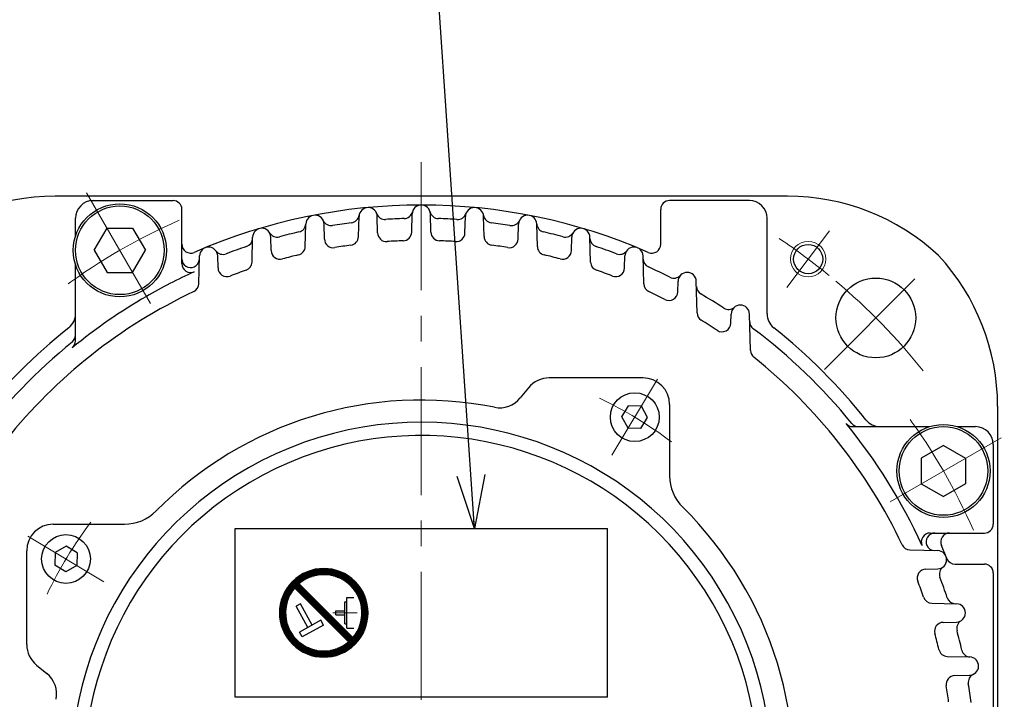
# Model space of a CAD drawing. Header units: millimetres. Extents: x 0 to 1076, y 0 to 742.
# Tile 79 of 134: x 105 to 216, y 496 to 572. Entities that reach past the tile are written whole.
import ezdxf

# ---------------------------------------------------------------- set-up
doc = ezdxf.new("R2010")
doc.units = ezdxf.units.MM
doc.header["$LTSCALE"] = 0.454724
doc.linetypes.add('CENTER', pattern=[50.8, 31.75, -6.35, 6.35, -6.35])
doc.layers.add('NoLayerName_001', color=7, linetype='Continuous')
doc.styles.get("Standard").update_dxf_attribs({"font": 'txt', "bigfont": 'extfont2'})
doc.dimstyles.get("Standard").update_dxf_attribs({"dimtxt": 2.5, "dimasz": 2.5, "dimexe": 1, "dimexo": 1, "dimtad": 1, "dimdec": 3, "dimzin": 0, "dimdsep": 46, "dimtxsty": 'Standard', "dimcen": 2.5, "dimadec": 3, "dimazin": 0, "dimtfac": 0.75, "dimtdec": 3, "dimtmove": 0, "dimatfit": 3, "dimfxl": 1, "dimarcsym": 0})

# ---------------------------------------------------------------- blocks, each defined once
blk = doc.blocks.new('*X13')
at = {"color": 7, "linetype": 'Continuous', "lineweight": 25}
for p, q in [((1.78, 7.79), (0.9, 7.79)), ((1.84, 7.86), (0.95, 7.86)), ((1.9, 7.93), (1, 7.93)), ((1.93, 8), (1.05, 8)), ((1.86, 8.07), (1.11, 8.07)), ((1.79, 8.14), (1.16, 8.14)), ((1.72, 8.21), (1.22, 8.21)), ((1.66, 8.28), (1.28, 8.28)), ((1.59, 8.34), (1.35, 8.34)), ((1.52, 8.41), (1.41, 8.41)), ((1.06, 6.69), (0.32, 6.69)), ((1.1, 6.76), (0.35, 6.76)), ((1.13, 6.83), (0.37, 6.83)), ((1.16, 6.9), (0.4, 6.9)), ((1.2, 6.97), (0.43, 6.97)), ((1.24, 7.03), (0.46, 7.03)), ((1.28, 7.1), (0.5, 7.1)), ((1.32, 7.17), (0.53, 7.17)), ((1.36, 7.24), (0.57, 7.24)), ((1.41, 7.31), (0.6, 7.31)), ((1.45, 7.38), (0.64, 7.38)), ((1.5, 7.45), (0.68, 7.45)), ((1.55, 7.52), (0.72, 7.52)), ((1.6, 7.59), (0.76, 7.59)), ((1.66, 7.66), (0.81, 7.66)), ((1.72, 7.72), (0.85, 7.72)), ((0.74, 5.59), (0.04, 5.59)), ((0.75, 5.66), (0.05, 5.66)), ((0.76, 5.72), (0.06, 5.72)), ((0.78, 5.79), (0.07, 5.79)), ((0.79, 5.86), (0.09, 5.86)), ((0.81, 5.93), (0.1, 5.93)), ((0.82, 6), (0.12, 6)), ((0.84, 6.07), (0.13, 6.07)), ((0.86, 6.14), (0.15, 6.14)), ((0.88, 6.21), (0.17, 6.21)), ((0.9, 6.28), (0.18, 6.28)), ((0.93, 6.34), (0.2, 6.34)), ((0.95, 6.41), (0.22, 6.41)), ((0.98, 6.48), (0.25, 6.48)), ((1.01, 6.55), (0.27, 6.55)), ((1.03, 6.62), (0.29, 6.62)), ((0.69, 5.1), (0, 5.1)), ((0.69, 5.03), (0, 5.03)), ((0.69, 4.97), (0, 4.97)), ((0.69, 4.9), (0, 4.9)), ((0.69, 4.83), (0, 4.83)), ((0.69, 4.76), (0, 4.76)), ((0.71, 5.31), (0.01, 5.31)), ((0.7, 5.24), (0.01, 5.24)), ((0.7, 5.17), (0.01, 5.17)), ((0.7, 4.69), (0.01, 4.69)), ((0.7, 4.62), (0.01, 4.62)), ((0.71, 4.55), (0.01, 4.55)), ((0.71, 5.38), (0.02, 5.38)), ((0.71, 4.48), (0.02, 4.48)), ((0.73, 5.52), (0.03, 5.52)), ((0.72, 5.45), (0.03, 5.45)), ((0.72, 4.41), (0.03, 4.41)), ((0.73, 4.34), (0.03, 4.34)), ((0.74, 4.28), (0.04, 4.28)), ((0.75, 4.21), (0.05, 4.21)), ((0.76, 4.14), (0.06, 4.14)), ((0.78, 4.07), (0.07, 4.07)), ((0.79, 4), (0.09, 4)), ((0.81, 3.93), (0.1, 3.93)), ((0.82, 3.86), (0.12, 3.86)), ((0.84, 3.79), (0.13, 3.79)), ((0.86, 3.72), (0.15, 3.72)), ((0.88, 3.66), (0.17, 3.66)), ((0.9, 3.59), (0.18, 3.59)), ((0.93, 3.52), (0.2, 3.52)), ((0.95, 3.45), (0.22, 3.45)), ((0.98, 3.38), (0.25, 3.38)), ((1.01, 3.31), (0.27, 3.31)), ((1.03, 3.24), (0.29, 3.24)), ((1.06, 3.17), (0.32, 3.17)), ((1.1, 3.1), (0.35, 3.1)), ((1.13, 3.03), (0.37, 3.03)), ((1.16, 2.97), (0.4, 2.97)), ((1.2, 2.9), (0.43, 2.9)), ((1.24, 2.83), (0.46, 2.83)), ((1.28, 2.76), (0.5, 2.76)), ((1.32, 2.69), (0.53, 2.69)), ((1.36, 2.62), (0.57, 2.62)), ((1.41, 2.55), (0.6, 2.55)), ((1.45, 2.48), (0.64, 2.48)), ((1.5, 2.41), (0.68, 2.41)), ((1.55, 2.34), (0.72, 2.34)), ((1.6, 2.28), (0.76, 2.28)), ((1.66, 2.21), (0.81, 2.21)), ((1.72, 2.14), (0.85, 2.14)), ((1.78, 2.07), (0.9, 2.07)), ((1.84, 2), (0.95, 2)), ((1.9, 1.93), (1, 1.93)), ((1.97, 1.86), (1.05, 1.86)), ((2.04, 1.79), (1.11, 1.79)), ((2.12, 1.72), (1.16, 1.72)), ((2.2, 1.66), (1.22, 1.66)), ((2.28, 1.59), (1.28, 1.59)), ((2.37, 1.52), (1.35, 1.52)), ((2.46, 1.45), (1.41, 1.45)), ((2.56, 1.38), (1.48, 1.38)), ((2.66, 1.31), (1.55, 1.31)), ((2.77, 1.24), (1.63, 1.24)), ((2.89, 1.17), (1.7, 1.17)), ((8.3, 1.17), (7.11, 1.17)), ((8.37, 1.24), (7.23, 1.24)), ((8.45, 1.31), (7.34, 1.31)), ((8.52, 1.38), (7.44, 1.38)), ((8.48, 1.45), (7.54, 1.45)), ((8.41, 1.52), (7.63, 1.52)), ((8.34, 1.59), (7.72, 1.59)), ((8.28, 1.66), (7.8, 1.66)), ((8.21, 1.72), (7.88, 1.72)), ((8.14, 1.79), (7.95, 1.79)), ((8.07, 1.86), (8.03, 1.86)), ((3.02, 1.1), (1.78, 1.1)), ((3.16, 1.03), (1.87, 1.03)), ((3.31, 0.97), (1.95, 0.97)), ((3.48, 0.9), (2.05, 0.9)), ((3.68, 0.83), (2.14, 0.83)), ((3.92, 0.76), (2.24, 0.76)), ((4.23, 0.69), (2.35, 0.69)), ((7.53, 0.62), (2.47, 0.62)), ((7.41, 0.55), (2.59, 0.55)), ((7.28, 0.48), (2.72, 0.48)), ((7.14, 0.41), (2.86, 0.41)), ((6.99, 0.34), (3.01, 0.34)), ((6.82, 0.28), (3.18, 0.28)), ((6.64, 0.21), (3.36, 0.21)), ((6.42, 0.14), (3.58, 0.14)), ((6.17, 0.07), (3.83, 0.07)), ((7.65, 0.69), (5.77, 0.69)), ((7.76, 0.76), (6.08, 0.76)), ((7.86, 0.83), (6.32, 0.83)), ((7.95, 0.9), (6.52, 0.9)), ((8.05, 0.97), (6.69, 0.97)), ((8.13, 1.03), (6.84, 1.03)), ((8.22, 1.1), (6.98, 1.1)), ((5.83, 0), (4.17, 0))]:
    blk.add_line(p, q, dxfattribs=at)
blk = doc.blocks.new('*X14')
at = {"color": 7, "linetype": 'Continuous', "lineweight": 25}
for p, q in [((0.99, 7.79), (6.05, 7.79)), ((1.11, 7.86), (5.93, 7.86)), ((1.24, 7.93), (5.8, 7.93)), ((1.38, 8), (5.66, 8)), ((1.53, 8.07), (5.51, 8.07)), ((1.69, 8.14), (5.34, 8.14)), ((1.88, 8.21), (5.16, 8.21)), ((2.1, 8.28), (4.94, 8.28)), ((2.35, 8.34), (4.69, 8.34)), ((2.69, 8.41), (4.35, 8.41)), ((0, 7.03), (1.08, 7.03)), ((0.04, 6.97), (0.98, 6.97)), ((0.07, 7.1), (1.18, 7.1)), ((0.11, 6.9), (0.89, 6.9)), ((0.14, 7.17), (1.29, 7.17)), ((0.17, 6.83), (0.8, 6.83)), ((0.22, 7.24), (1.41, 7.24)), ((0.24, 6.76), (0.72, 6.76)), ((0.3, 7.31), (1.54, 7.31)), ((0.31, 6.69), (0.64, 6.69)), ((0.39, 7.38), (1.68, 7.38)), ((0.47, 7.45), (1.83, 7.45)), ((0.57, 7.52), (2, 7.52)), ((0.66, 7.59), (2.2, 7.59)), ((0.76, 7.66), (2.44, 7.66)), ((0.87, 7.72), (2.75, 7.72)), ((4.29, 7.72), (6.17, 7.72)), ((4.6, 7.66), (6.27, 7.66)), ((4.84, 7.59), (6.38, 7.59)), ((5.04, 7.52), (6.47, 7.52)), ((5.21, 7.45), (6.56, 7.45)), ((5.36, 7.38), (6.65, 7.38)), ((5.5, 7.31), (6.74, 7.31)), ((5.63, 7.24), (6.82, 7.24)), ((5.75, 7.17), (6.89, 7.17)), ((5.86, 7.1), (6.97, 7.1)), ((5.96, 7.03), (7.04, 7.03)), ((6.06, 6.97), (7.11, 6.97)), ((6.15, 6.9), (7.17, 6.9)), ((6.24, 6.83), (7.24, 6.83)), ((6.32, 6.76), (7.3, 6.76)), ((6.4, 6.69), (7.36, 6.69)), ((0.38, 6.62), (0.56, 6.62)), ((0.45, 6.55), (0.49, 6.55)), ((6.47, 6.62), (7.41, 6.62)), ((6.55, 6.55), (7.47, 6.55)), ((6.61, 6.48), (7.52, 6.48)), ((6.68, 6.41), (7.57, 6.41)), ((6.74, 6.34), (7.62, 6.34)), ((6.8, 6.28), (7.67, 6.28)), ((6.86, 6.21), (7.71, 6.21)), ((6.91, 6.14), (7.76, 6.14)), ((6.97, 6.07), (7.8, 6.07)), ((7.02, 6), (7.84, 6)), ((7.07, 5.93), (7.88, 5.93)), ((7.11, 5.86), (7.92, 5.86)), ((7.16, 5.79), (7.95, 5.79)), ((7.2, 5.72), (7.99, 5.72)), ((7.24, 5.66), (8.02, 5.66)), ((7.28, 5.59), (8.06, 5.59)), ((7.32, 5.52), (8.09, 5.52)), ((7.36, 5.45), (8.12, 5.45)), ((7.39, 5.38), (8.15, 5.38)), ((7.42, 5.31), (8.17, 5.31)), ((7.45, 5.24), (8.2, 5.24)), ((7.48, 5.17), (8.23, 5.17)), ((7.51, 5.1), (8.25, 5.1)), ((7.54, 5.03), (8.27, 5.03)), ((7.57, 4.97), (8.29, 4.97)), ((7.59, 4.9), (8.32, 4.9)), ((7.61, 4.83), (8.34, 4.83)), ((7.64, 4.76), (8.35, 4.76)), ((7.66, 4.69), (8.37, 4.69)), ((7.68, 4.62), (8.39, 4.62)), ((7.69, 4.55), (8.4, 4.55)), ((7.71, 4.48), (8.42, 4.48)), ((7.73, 4.41), (8.43, 4.41)), ((7.74, 4.34), (8.44, 4.34)), ((7.76, 4.28), (8.46, 4.28)), ((7.77, 4.21), (8.47, 4.21)), ((7.78, 4.14), (8.48, 4.14)), ((7.79, 4.07), (8.48, 4.07)), ((7.8, 4), (8.49, 4)), ((7.81, 3.93), (8.5, 3.93)), ((7.81, 3.86), (8.5, 3.86)), ((7.82, 3.79), (8.51, 3.79)), ((7.82, 3.72), (8.51, 3.72)), ((7.83, 3.66), (8.52, 3.66)), ((7.83, 3.59), (8.52, 3.59)), ((7.83, 3.52), (8.52, 3.52)), ((7.83, 3.45), (8.52, 3.45)), ((7.83, 3.38), (8.52, 3.38)), ((7.66, 2.28), (8.37, 2.28)), ((7.68, 2.34), (8.39, 2.34)), ((7.69, 2.41), (8.4, 2.41)), ((7.71, 2.48), (8.42, 2.48)), ((7.73, 2.55), (8.43, 2.55)), ((7.74, 2.62), (8.44, 2.62)), ((7.76, 2.69), (8.46, 2.69)), ((7.77, 2.76), (8.47, 2.76)), ((7.78, 2.83), (8.48, 2.83)), ((7.79, 2.9), (8.48, 2.9)), ((7.8, 2.97), (8.49, 2.97)), ((7.81, 3.1), (8.5, 3.1)), ((7.81, 3.03), (8.5, 3.03)), ((7.82, 3.24), (8.51, 3.24)), ((7.82, 3.17), (8.51, 3.17)), ((7.83, 3.31), (8.52, 3.31)), ((7.16, 1.17), (7.95, 1.17)), ((7.2, 1.24), (7.99, 1.24)), ((7.24, 1.31), (8.02, 1.31)), ((7.28, 1.38), (8.06, 1.38)), ((7.32, 1.45), (8.09, 1.45)), ((7.36, 1.52), (8.12, 1.52)), ((7.39, 1.59), (8.15, 1.59)), ((7.42, 1.66), (8.17, 1.66)), ((7.45, 1.72), (8.2, 1.72)), ((7.48, 1.79), (8.23, 1.79)), ((7.51, 1.86), (8.25, 1.86)), ((7.54, 1.93), (8.27, 1.93)), ((7.57, 2), (8.29, 2)), ((7.59, 2.07), (8.32, 2.07)), ((7.61, 2.14), (8.34, 2.14)), ((7.64, 2.21), (8.35, 2.21)), ((6.59, 0.41), (7.47, 0.41)), ((6.61, 0.48), (7.52, 0.48)), ((6.66, 0.34), (7.41, 0.34)), ((6.68, 0.55), (7.57, 0.55)), ((6.73, 0.28), (7.36, 0.28)), ((6.74, 0.62), (7.62, 0.62)), ((6.8, 0.69), (7.67, 0.69)), ((6.8, 0.21), (7.3, 0.21)), ((6.86, 0.76), (7.71, 0.76)), ((6.86, 0.14), (7.24, 0.14)), ((6.91, 0.83), (7.76, 0.83)), ((6.93, 0.07), (7.17, 0.07)), ((6.97, 0.9), (7.8, 0.9)), ((7.02, 0.97), (7.84, 0.97)), ((7.07, 1.03), (7.88, 1.03)), ((7.11, 1.1), (7.92, 1.1)), ((7, 0), (7.11, 0))]:
    blk.add_line(p, q, dxfattribs=at)
blk = doc.blocks.new('*X15')
at = {"color": 7, "linetype": 'Continuous', "lineweight": 25}
for p, q in [((0.96, 6.07), (0, 6.07)), ((0.89, 6.14), (0.06, 6.14)), ((1.03, 6), (0.06, 6)), ((0.82, 6.21), (0.12, 6.21)), ((1.1, 5.93), (0.12, 5.93)), ((0.75, 6.28), (0.19, 6.28)), ((1.17, 5.86), (0.19, 5.86)), ((0.69, 6.34), (0.26, 6.34)), ((1.24, 5.79), (0.26, 5.79)), ((0.62, 6.41), (0.33, 6.41)), ((1.31, 5.72), (0.33, 5.72)), ((1.38, 5.66), (0.4, 5.66)), ((0.55, 6.48), (0.41, 6.48)), ((1.44, 5.59), (0.47, 5.59)), ((1.51, 5.52), (0.54, 5.52)), ((1.58, 5.45), (0.61, 5.45)), ((1.65, 5.38), (0.68, 5.38)), ((1.72, 5.31), (0.75, 5.31)), ((1.79, 5.24), (0.81, 5.24)), ((1.86, 5.17), (0.88, 5.17)), ((1.93, 5.1), (0.95, 5.1)), ((2, 5.03), (1.02, 5.03)), ((2.07, 4.97), (1.09, 4.97)), ((2.13, 4.9), (1.16, 4.9)), ((2.2, 4.83), (1.23, 4.83)), ((2.27, 4.76), (1.3, 4.76)), ((2.34, 4.69), (1.37, 4.69)), ((2.41, 4.62), (1.43, 4.62)), ((2.48, 4.55), (1.5, 4.55)), ((2.55, 4.48), (1.57, 4.48)), ((2.62, 4.41), (1.64, 4.41)), ((2.69, 4.34), (1.71, 4.34)), ((2.75, 4.28), (1.78, 4.28)), ((2.82, 4.21), (1.85, 4.21)), ((2.89, 4.14), (1.92, 4.14)), ((2.96, 4.07), (1.99, 4.07)), ((3.03, 4), (2.06, 4)), ((3.1, 3.93), (2.12, 3.93)), ((3.17, 3.86), (2.19, 3.86)), ((3.24, 3.79), (2.26, 3.79)), ((3.31, 3.72), (2.33, 3.72)), ((3.38, 3.66), (2.4, 3.66)), ((3.44, 3.59), (2.47, 3.59)), ((3.51, 3.52), (2.54, 3.52)), ((3.58, 3.45), (2.61, 3.45)), ((3.65, 3.38), (2.68, 3.38)), ((3.72, 3.31), (2.75, 3.31)), ((3.79, 3.24), (2.81, 3.24)), ((3.86, 3.17), (2.88, 3.17)), ((3.93, 3.1), (2.95, 3.1)), ((4, 3.03), (3.02, 3.03)), ((4.07, 2.97), (3.09, 2.97)), ((4.13, 2.9), (3.16, 2.9)), ((4.2, 2.83), (3.23, 2.83)), ((4.27, 2.76), (3.3, 2.76)), ((4.34, 2.69), (3.37, 2.69)), ((4.41, 2.62), (3.43, 2.62)), ((4.48, 2.55), (3.5, 2.55)), ((4.55, 2.48), (3.57, 2.48)), ((4.62, 2.41), (3.64, 2.41)), ((4.69, 2.34), (3.71, 2.34)), ((4.75, 2.28), (3.78, 2.28)), ((4.82, 2.21), (3.85, 2.21)), ((4.89, 2.14), (3.92, 2.14)), ((4.96, 2.07), (3.99, 2.07)), ((5.03, 2), (4.06, 2)), ((5.1, 1.93), (4.12, 1.93)), ((5.17, 1.86), (4.19, 1.86)), ((5.24, 1.79), (4.26, 1.79)), ((5.31, 1.72), (4.33, 1.72)), ((5.38, 1.66), (4.4, 1.66)), ((5.44, 1.59), (4.47, 1.59)), ((5.51, 1.52), (4.54, 1.52)), ((5.58, 1.45), (4.61, 1.45)), ((5.65, 1.38), (4.68, 1.38)), ((5.72, 1.31), (4.75, 1.31)), ((5.79, 1.24), (4.81, 1.24)), ((5.86, 1.17), (4.88, 1.17)), ((5.93, 1.1), (4.95, 1.1)), ((6, 1.03), (5.02, 1.03)), ((6.07, 0.97), (5.09, 0.97)), ((6.13, 0.9), (5.16, 0.9)), ((6.2, 0.83), (5.23, 0.83)), ((6.27, 0.76), (5.3, 0.76)), ((6.34, 0.69), (5.37, 0.69)), ((6.41, 0.62), (5.43, 0.62)), ((6.48, 0.55), (5.5, 0.55)), ((6.55, 0.48), (5.57, 0.48)), ((6.49, 0.41), (5.64, 0.41)), ((6.43, 0.34), (5.71, 0.34)), ((6.36, 0.28), (5.78, 0.28)), ((6.29, 0.21), (5.85, 0.21)), ((6.22, 0.14), (5.92, 0.14)), ((6.15, 0.07), (5.99, 0.07)), ((6.07, 0), (6.06, 0))]:
    blk.add_line(p, q, dxfattribs=at)
blk = doc.blocks.new('JZB_0006')
at = {"layer": 'NoLayerName_001', "color": 7, "linetype": 'Continuous', "lineweight": 25}
for p, q in [((7.79, 1.72), (1.72, 7.79)), ((8.28, 2.21), (2.21, 8.28)), ((7.59, 6.72), (8.38, 6.72)), ((7.59, 3.28), (7.59, 6.72)), ((2.36, 6.03), (1.88, 5.77)), ((3.22, 3.36), (1.88, 5.77)), ((3.7, 3.62), (2.36, 6.03)), ((7.39, 3.76), (7.39, 6.24)), ((7.39, 6.24), (7.59, 6.24)), ((6.35, 5.21), (7.39, 5.21)), ((6.35, 4.79), (6.35, 5.21)), ((6.35, 4.79), (7.39, 4.79)), ((4.67, 4.16), (2.26, 2.82)), ((4.97, 3.62), (2.56, 2.28)), ((4.97, 3.62), (4.67, 4.16)), ((7.39, 3.76), (7.59, 3.76)), ((2.56, 2.28), (2.26, 2.82)), ((7.59, 3.28), (8.38, 3.28))]:
    blk.add_line(p, q, dxfattribs=at)
at = {"layer": 'NoLayerName_001', "color": 4, "linetype": 'CENTER', "lineweight": 13}
blk.add_line((6.01, 5), (8.78, 5), dxfattribs=at)
at = {"layer": 'NoLayerName_001', "color": 7, "linetype": 'Continuous', "lineweight": 25}
for radius, start, end in [(5, 315, 135), (4.31, 319.5886, 130.4114), (5, 135, 315), (4.31, 139.5886, 319.5886)]:
    blk.add_arc((5, 5), radius, start, end, dxfattribs=at)
for name, p in [('*X14', (1.48, 1.52)), ('*X13', (0, 0.07)), ('*X15', (1.73, 1.72))]:
    blk.add_blockref(name, p, dxfattribs=at)

msp = doc.modelspace()

# ---------------------------------------------------------------- linework, layer by layer
at = {"layer": 'NoLayerName_001', "color": 2, "linetype": 'CENTER', "lineweight": 13}
msp.add_line((150, 380.191007), (150, 557.482824), dxfattribs=at)
at = {"layer": 'NoLayerName_001', "color": 7, "linetype": 'Continuous', "lineweight": 25}
for p, q in [((191.307, 552.499924), (108.694, 552.499924)), ((112.760904, 551.999924), (122, 551.999924)), ((187, 551.999924), (178, 551.999924)), ((123, 544.884591), (123, 550.999924)), ((177, 547.073408), (177, 550.999924)), ((111, 547.990441), (111, 549.999924)), ((142.916726, 547.935853), (142.976384, 550.21411)), ((145.077428, 548.347475), (145.028548, 550.21411)), ((148.920033, 548.438288), (148.974033, 550.500472)), ((151.079967, 548.438288), (151.025967, 550.500472)), ((154.922572, 548.347475), (154.971452, 550.21411)), ((157.083274, 547.935853), (157.023616, 550.21411)), ((189, 539.220327), (189, 549.999924)), ((113.113246, 546.389726), (114.556621, 548.889726)), ((114.556621, 548.889726), (117.443373, 548.889726)), ((117.443373, 548.889726), (118.886748, 546.389726)), ((136.912516, 546.824842), (136.978563, 549.34707)), ((139.075588, 547.660949), (139.031435, 549.34707)), ((160.924412, 547.660949), (160.968565, 549.34707)), ((163.087484, 546.824842), (163.021437, 549.34707)), ((130.907174, 545.069686), (130.980616, 547.874339)), ((133.074439, 546.358088), (133.034735, 547.874339)), ((166.925561, 546.358088), (166.965265, 547.874339)), ((169.092826, 545.069686), (169.019384, 547.874339)), ((113.113246, 546.389726), (114.556622, 543.889726)), ((117.443373, 543.889726), (118.886748, 546.389726)), ((124.900316, 542.60835), (124.982583, 545.749996)), ((127.07404, 544.396829), (127.038606, 545.749996)), ((172.92596, 544.396829), (172.961394, 545.749996)), ((175.099684, 542.60835), (175.017417, 545.749996)), ((111, 536.172299), (111, 544.78886)), ((114.556622, 543.889726), (117.443373, 543.889726)), ((178.925464, 541.706112), (178.956704, 542.89913)), ((181.108712, 539.339465), (181.015499, 542.89913)), ((184.923768, 538.170441), (184.950772, 539.201702)), ((187.12112, 535.095238), (187.013588, 539.201702)), ((174.999993, 531.999924), (164.431693, 531.999924)), ((162.09947, 530.886916), (161.168894, 529.736773)), ((172.634874, 527.597762), (173.378268, 528.834976)), ((174.821423, 528.809786), (173.378268, 528.834976)), ((175.521186, 527.547381), (174.821423, 528.809786)), ((177.999993, 528.999924), (177.999993, 520.966332)), ((215, 528.805924), (215, 446.192924)), ((173.334637, 526.335357), (172.634874, 527.597762)), ((174.777792, 526.310166), (175.521186, 527.547381)), ((198.672374, 526.499924), (207.288935, 526.499924)), ((210.490516, 526.499924), (212.5, 526.499924)), ((174.777792, 526.310166), (173.334637, 526.335357)), ((208.889726, 524.386754), (206.389726, 522.943378)), ((208.889726, 524.386754), (211.389726, 522.943379)), ((214.5, 524.499924), (214.5, 515.499924)), ((206.389726, 522.943378), (206.389726, 520.056627)), ((211.389726, 522.943379), (211.389726, 520.056627)), ((206.389726, 520.056627), (208.889726, 518.613252)), ((211.389726, 520.056627), (208.889726, 518.613252)), ((108.5, 515.499917), (116.533592, 515.499917)), ((129, 495.999924), (129, 514.999924)), ((129, 514.999924), (171, 514.999924)), ((171, 495.999924), (171, 514.999924)), ((207.384667, 514.499924), (213.5, 514.499924)), ((105.5, 501.931617), (105.5, 512.499917)), ((108.690214, 512.321423), (108.665024, 510.878268)), ((109.952619, 513.021186), (108.690214, 512.321423)), ((111.189834, 512.277792), (109.952619, 513.021186)), ((111.189834, 512.277792), (111.164643, 510.834637)), ((205.108426, 512.599608), (208.250071, 512.517341)), ((109.902238, 510.134874), (108.665024, 510.878268)), ((111.164643, 510.834637), (109.902238, 510.134874)), ((210.205897, 510.999924), (213.5, 510.999924)), ((206.896905, 510.425885), (208.250071, 510.461319)), ((214.5, 509.999924), (214.5, 464.999924)), ((207.569761, 506.59275), (210.374415, 506.519308)), ((208.858164, 504.425485), (210.374415, 504.465189)), ((209.324918, 500.587408), (211.847145, 500.521361)), ((106.613009, 499.599394), (107.763151, 498.668819)), ((210.161025, 498.424337), (211.847145, 498.468489)), ((171, 495.999924), (129, 495.999924))]:
    msp.add_line(p, q, dxfattribs=at)
at = {"layer": 'NoLayerName_001', "color": 4, "linetype": 'CENTER', "lineweight": 13}
for p, q in [((112.249997, 552.884916), (119.749997, 539.894535)), ((191.224329, 542.206457), (196.038849, 548.595541)), ((195.464895, 532.964819), (206.778603, 544.278528)), ((171.50284, 523.286735), (176.65322, 531.858408)), ((215.384916, 525.250003), (202.394535, 517.750003)), ((114.213265, 509.00284), (105.641592, 514.15322))]:
    msp.add_line(p, q, dxfattribs=at)
at = {"layer": 'NoLayerName_001', "color": 7, "linetype": 'Continuous', "lineweight": 25}
for centre, radius in [((115.999997, 546.389726), 5.25), ((115.999997, 546.389726), 5), ((193.631589, 545.400999), 1.65), ((201.265, 538.764924), 4.5), ((174.07803, 527.572571), 2.75), ((208.889726, 521.500003), 5.25), ((208.889726, 521.500003), 5), ((109.927429, 511.57803), 2.75)]:
    msp.add_circle(centre, radius, dxfattribs=at)
at = {"layer": 'NoLayerName_001', "color": 4, "linetype": 'Continuous', "lineweight": 13}
msp.add_circle((193.631589, 545.400999), 2, dxfattribs=at)
at = {"layer": 'NoLayerName_001', "color": 7, "linetype": 'Continuous', "lineweight": 25}
for centre, radius, start, end in [((108.694, 527.499924), 25, 90, 132.882), ((113, 549.999924), 2, 90, 180), ((122, 550.999924), 1, 0, 90), ((178, 550.999924), 1, 90, 180), ((187, 549.999924), 2, 0, 90), ((191.307, 527.499924), 25, 47.118, 90), ((150, 487.499924), 64, 66.42182152, 113.57817848), ((144.002466, 550.187241), 1.026434, 0, 178.5), ((150, 550.473606), 1.026319, 1.5, 178.5), ((155.997534, 550.187241), 1.026434, 1.5, 178.5), ((138.004999, 549.320191), 1.026788, 0, 178.5), ((139.839538, 550.18178), 1, 205.15702607, 279.20731827), ((141.999369, 550.493892), 1, 277.23817268, 351.29626252), ((145.911081, 550.86814), 1, 199.63387902, 273.69196886), ((150, 487.499924), 62.5, 91.77302047, 93.69196886), ((148.035303, 550.969523), 1, 271.77302047, 345.83364123), ((151.964697, 550.969523), 1, 194.16635877, 268.22697953), ((150, 487.499924), 62.5, 86.30803114, 88.22697953), ((154.088919, 550.86814), 1, 266.30803114, 340.36612098), ((158.000631, 550.493892), 1, 188.70373748, 262.76182732), ((160.160462, 550.18178), 1, 260.79268173, 334.84297393), ((161.995001, 549.320191), 1.026788, 1.5, 178.5), ((132.007676, 547.847444), 1.027411, 1.5, 178.5), ((135.981363, 549.433177), 1, 282.75402398, 356.80431618), ((150, 487.499924), 62.5, 97.23817268, 99.20731827), ((150, 487.499924), 62.5, 80.79268173, 82.76182732), ((164.018637, 549.433177), 1, 183.19568382, 257.24597602), ((167.992324, 547.847444), 1.027411, 1.5, 178.5), ((129.977294, 547.760535), 1, 288.38002506, 358.5), ((133.749298, 548.885303), 1, 210.79133817, 284.82790311), ((150, 487.499924), 62.5, 102.75402398, 104.82790311), ((140.075245, 547.687126), 1, 181.5, 279.36370114), ((141.917069, 547.96203), 1, 277.61449051, 358.5), ((146.077085, 548.373652), 1, 181.5, 273.68724101), ((150, 487.499924), 60, 91.95371806, 93.68724101), ((147.920375, 548.464465), 1, 271.95371806, 358.5), ((152.079625, 548.464465), 1, 181.5, 268.04628194), ((150, 487.499924), 60, 86.31275899, 88.04628194), ((153.922915, 548.373652), 1, 266.31275899, 358.5), ((158.082931, 547.96203), 1, 181.5, 262.38550949), ((159.924755, 547.687126), 1, 260.63629886, 358.5), ((150, 487.499924), 62.5, 75.17209689, 77.24597602), ((166.250702, 548.885303), 1, 255.17209689, 329.20866183), ((170.022706, 547.760535), 1, 181.5, 251.61997494), ((124, 547.073408), 1, 180, 293.57817848), ((126.010594, 545.723076), 1.028364, 1.5, 178.5), ((150, 487.499924), 62.5, 108.38002506, 110.61842593), ((134.074097, 546.384265), 1, 181.5, 285.13417778), ((135.912859, 546.851019), 1, 283.35222756, 358.5), ((150, 487.499924), 60, 97.61449051, 99.36370114), ((150, 487.499924), 60, 80.63629886, 82.38550949), ((164.087141, 546.851019), 1, 181.5, 256.64777244), ((165.925903, 546.384265), 1, 254.86582222, 358.5), ((150, 487.499924), 62.5, 69.38157407, 71.61997494), ((173.989406, 545.723076), 1.028364, 1.5, 178.5), ((176, 547.073408), 1, 246.42182152, 0), ((124, 545.433076), 1, 180, 294.17021517), ((123.973631, 545.421234), 1, 294.19629628, 358.5), ((127.638941, 546.932517), 1, 216.6028071, 290.61842593), ((150, 487.499924), 60, 103.35222756, 105.13417778), ((150, 487.499924), 60, 74.86582222, 76.64777244), ((172.361059, 546.932517), 1, 249.38157407, 323.3971929), ((176.026369, 545.421234), 1, 181.5, 245.80370372), ((190, 528.805924), 25, 0, 42.882), ((124, 544.884591), 1, 180, 293.10799769), ((128.073697, 544.423006), 1, 181.5, 291.0662745), ((150, 487.499924), 60, 109.23145017, 111.0662745), ((129.907517, 545.095863), 1, 289.23145017, 358.5), ((170.092483, 545.095863), 1, 181.5, 250.76854983), ((150, 487.499924), 60, 68.9337255, 70.76854983), ((171.926303, 544.423006), 1, 248.9337255, 358.5), ((150, 487.499924), 62.5, 63.33828331, 65.80370372), ((150, 487.499924), 62, 114.41530803, 120.00000312), ((123.959093, 544.86604), 1, 294.41530803, 295.6817683), ((178.493845, 544.248059), 1, 243.33828331, 317.32344056), ((179.986101, 542.872175), 1.02975, 1.5, 178.5), ((123.900659, 542.634527), 1, 295.33170322, 358.5), ((176.099341, 542.634527), 1, 181.5, 244.66829678), ((182.030758, 542.329483), 1, 181.5, 239.70704975), ((150, 487.499924), 60, 115.33170322, 141.32289369), ((150, 487.499924), 62, 120.00000312, 129.41409836), ((150, 487.499924), 60, 62.7547567, 64.66829678), ((177.925807, 541.732289), 1, 242.7547567, 358.5), ((150, 487.499924), 62.5, 56.92660406, 59.70704975), ((184.652771, 540.711159), 1, 236.92660406, 310.8676295), ((185.98218, 539.174694), 1.031762, 1.5, 178.5), ((109, 539.220327), 2, 308.40470411, 0), ((182.108369, 539.365642), 1, 181.5, 238.23970523), ((191, 539.220327), 2, 180, 231.59529589), ((150, 487.499924), 64, 128.40470411, 141.59529589), ((150, 487.499924), 60, 56.21121453, 58.23970523), ((183.92411, 538.196618), 1, 236.21121453, 358.5), ((188.036295, 538.347641), 1, 181.5, 233.20191926), ((150, 487.499924), 62.5, 39.04431347, 53.20191926), ((150, 487.499924), 64, 38.40470411, 51.59529589), ((110, 536.817771), 1, 309.04431347, 0), ((150, 487.499924), 62.5, 129.04431347, 143.20191926), ((110, 536.172299), 1, 309.41409836, 0), ((188.120777, 535.121415), 1, 181.5, 231.32289369), ((150, 487.499924), 60, 25.33170322, 51.32289369), ((164.431693, 528.999924), 3, 90, 141.02383231), ((174.999993, 528.999924), 3, 0, 90), ((158.836671, 531.623764), 3, 258.67520608, 321.02383231), ((150, 487.499924), 42, 78.67520608, 135.40205528), ((150, 487.499924), 39.5, 318.33013428, 270.72460755), ((150, 487.499924), 62, 24.41530803, 39.41409836), ((198.672374, 527.499924), 1, 219.41409836, 270), ((199.317847, 527.499924), 1, 219.04431347, 270), ((201.720402, 528.499924), 2, 218.40470411, 270), ((212.5, 524.499924), 2, 0, 90), ((150, 487.499924), 38, 319.68509083, 271.43254374), ((182.999993, 520.966332), 5, 180, 225.40205528), ((116.533592, 520.499917), 5, 270, 315.40205528), ((150, 487.499924), 42, 348.67520608, 45.40205528), ((108.5, 512.499917), 3, 90, 180), ((213.5, 515.499924), 1, 270, 360), ((207.384667, 513.499924), 1, 90, 203.10799769), ((207.933151, 513.499924), 1, 90, 204.17021517), ((209.573484, 513.499924), 1, 90, 203.57817848), ((205.134603, 513.599265), 1, 205.33170322, 268.5), ((207.92131, 513.526293), 1, 204.19629628, 268.5), ((150, 487.499924), 64, 22.1432207, 23.57817848), ((208.223152, 511.48933), 1.028364, 271.5, 88.5), ((210.205897, 511.999924), 1, 202.1432207, 270), ((213.5, 509.999924), 1, 0, 90), ((206.923082, 509.426227), 1, 91.5, 201.0662745), ((209.432592, 509.860983), 1, 126.6028071, 200.61842593), ((150, 487.499924), 60, 19.23145017, 21.0662745), ((150, 487.499924), 62.5, 18.38002506, 20.61842593), ((207.595938, 507.592408), 1, 199.23145017, 268.5), ((210.260611, 507.522631), 1, 198.38002506, 268.5), ((210.34752, 505.492249), 1.027411, 271.5, 88.5), ((208.884341, 503.425828), 1, 91.5, 195.13417778), ((211.385378, 503.750627), 1, 120.79133817, 194.82790311), ((150, 487.499924), 60, 13.35222756, 15.13417778), ((150, 487.499924), 62.5, 12.75402398, 14.82790311), ((108.5, 501.931617), 3, 180, 231.02383231), ((209.351095, 501.587065), 1, 193.35222756, 268.5), ((211.933253, 501.518561), 1, 192.75402398, 266.80431618), ((211.820267, 499.494925), 1.026788, 270, 88.5), ((105.87616, 496.336596), 3, 348.67520608, 51.02383231), ((210.187202, 497.424679), 1, 91.5, 189.36370114), ((212.681856, 497.660386), 1, 115.15702607, 189.20731827), ((150, 487.499924), 62.5, 7.23817268, 9.20731827), ((150, 487.499924), 60, 7.61449051, 9.36370114)]:
    msp.add_arc(centre, radius, start, end, dxfattribs=at)
at = {"layer": 'NoLayerName_001', "color": 4, "linetype": 'CENTER', "lineweight": 13}
for centre, radius, start, end in [((150, 487.5), 68, 113.67740793, 126.32259778), ((150, 487.499924), 72.5, 50.62897098, 56.16154753), ((150, 487.499924), 72.5, 38.66765521, 49.83845247), ((150, 487.5), 46.75, 52.86918475, 64.54148829), ((150, 487.5), 68, 23.67740793, 36.32259778), ((150, 487.5), 46.75, 142.86918475, 154.54148829)]:
    msp.add_arc(centre, radius, start, end, dxfattribs=at)

# ---------------------------------------------------------------- block references
at = {"layer": 'NoLayerName_001'}
msp.add_blockref('JZB_0006', (134, 500.499939), dxfattribs=at)

# ---------------------------------------------------------------- leaders
at = {"layer": 'NoLayerName_001', "color": 3, "linetype": 'Continuous', "lineweight": 13, "annotation_type": 0, "has_hookline": 1, "hookline_direction": 1, "text_width": 66.40332}
msp.add_leader([(384.179761, 502.5), (285.037166, 610.006245), (279.037166, 610.006245)], dimstyle='Standard', override={"dimtxt": 8.4, "dimasz": 6, "dimldrblk": 'OPEN30'}, dxfattribs=at)
at = {"layer": 'NoLayerName_001', "color": 7, "linetype": 'Continuous', "lineweight": 13, "annotation_type": 0, "has_hookline": 1, "hookline_direction": 1, "text_width": 46.40232}
msp.add_leader([(156.004016, 514.999924), (149.63965, 608.876452), (143.63965, 608.876452)], dimstyle='Standard', override={"dimtxt": 8.4, "dimasz": 6, "dimldrblk": 'OPEN30'}, dxfattribs=at)

doc.saveas('drawing.dxf')
